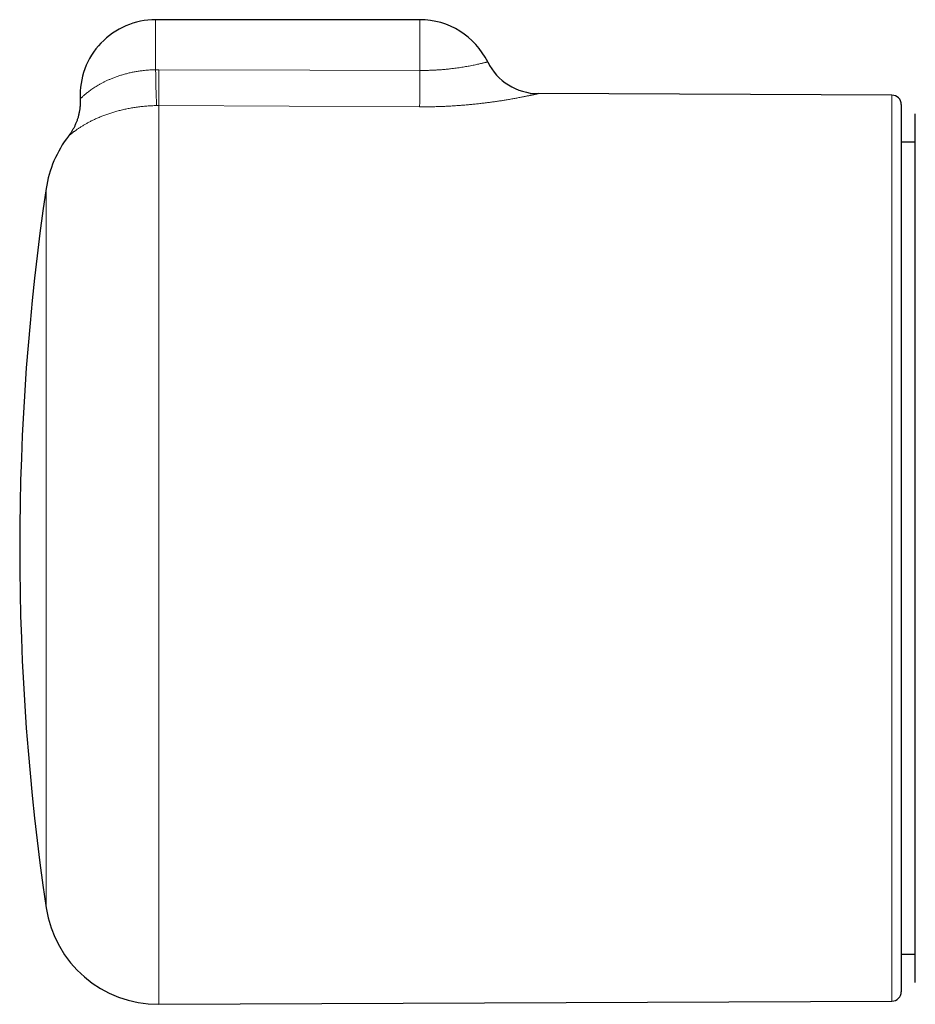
# Model space of a CAD drawing. Header units: millimetres. Extents: x 8 to 818, y 12 to 393.
# Tile 4 of 15: x 270 to 318, y 341 to 393. Entities that reach past the tile are written whole.
import ezdxf

# ---------------------------------------------------------------- set-up
doc = ezdxf.new("R2010")
doc.units = ezdxf.units.MM

msp = doc.modelspace()

# ---------------------------------------------------------------- linework, layer by layer
at = {"color": 7, "linetype": 'Continuous', "lineweight": 30}
for p, q in [((291.417, 392.771), (277.417, 392.771)), ((316.42, 388.773), (297.688, 388.855)), ((316.917, 388.273), (316.917, 341.269)), ((317.66, 386.286), (316.917, 386.286)), ((316.917, 343.257), (317.66, 343.257)), ((277.582, 340.599), (316.42, 340.769))]:
    msp.add_line(p, q, dxfattribs=at)
at = {"color": 252, "linetype": 'Continuous', "lineweight": 0}
for p, q in [((277.417, 390.119), (277.417, 392.771)), ((291.417, 390.081), (291.417, 392.771)), ((277.417, 390.119), (277.595, 390.12)), ((316.42, 340.769), (316.42, 388.773)), ((277.582, 388.221), (277.464, 388.22)), ((277.582, 388.221), (277.582, 340.599)), ((291.404, 388.154), (277.582, 388.221)), ((271.621, 345.72), (271.621, 383.822))]:
    msp.add_line(p, q, dxfattribs=at)
at = {"color": 252, "linetype": 'Continuous', "lineweight": 0, "flags": 128}
msp.add_lwpolyline([(277.595, 390.12), (285.595, 390.097), (291.417, 390.081)], dxfattribs=at)
at = {"color": 7, "linetype": 'Continuous', "lineweight": 30}
for centre, radius, start, end in [((277.417, 388.771), 4, 90, 182.7511), ((291.417, 388.771), 4, 26.1396, 90), ((297.701, 391.855), 3, 206.1386, 269.734), ((316.417, 388.273), 0.5, 0, 89.75), ((277.556, 382.943), 6, 142.3957, 171.5732), ((400.217, 364.771), 130, 171.57319, 188.42681), ((277.556, 346.599), 6, 188.4268, 270.25), ((316.417, 341.269), 0.5, 270.25, 360)]:
    msp.add_arc(centre, radius, start, end, dxfattribs=at)
at = {"color": 252, "linetype": 'Continuous', "lineweight": 0}
for centre, radius, start, end in [((404.941, 392.274), 127.542, 180.96821, 181.82154), ((-172.462, 392.273), 450.062, 359.48416, 359.7259), ((-180.107, 392.32), 471.53, 359.49371, 359.72786)]:
    msp.add_arc(centre, radius, start, end, dxfattribs=at)
for points, knots in [([(291.417, 390.081), (291.456, 390.081), (291.532, 390.081), (291.647, 390.082), (291.762, 390.083), (291.905, 390.087), (292.076, 390.093), (292.273, 390.103), (292.468, 390.115), (292.66, 390.131), (292.848, 390.148), (293.025, 390.167), (293.19, 390.186), (293.343, 390.206), (293.492, 390.227), (293.636, 390.249), (293.774, 390.272), (293.906, 390.294), (294.039, 390.318), (294.172, 390.344), (294.302, 390.37), (294.422, 390.395), (294.532, 390.419), (294.632, 390.442), (294.72, 390.462), (294.796, 390.48), (294.861, 390.496), (294.914, 390.509), (294.956, 390.52), (294.987, 390.528), (295.003, 390.532), (295.01, 390.534), (295.008, 390.533), (295.008, 390.533)], [0, 0, 0, 0, 0.019727, 0.039454, 0.059274, 0.079094, 0.113738, 0.148506, 0.183399, 0.218417, 0.253558, 0.288823, 0.3201, 0.35146, 0.382903, 0.414428, 0.446035, 0.477722, 0.509489, 0.546865, 0.584369, 0.621999, 0.659754, 0.697635, 0.735642, 0.773126, 0.81073, 0.848453, 0.886296, 0.92426, 0.962346, 0.999216, 1, 1, 1, 1]), ([(273.423, 388.579), (273.422, 388.579), (273.421, 388.578), (273.426, 388.583), (273.438, 388.594), (273.457, 388.613), (273.484, 388.639), (273.517, 388.67), (273.558, 388.708), (273.608, 388.752), (273.667, 388.803), (273.735, 388.86), (273.811, 388.921), (273.897, 388.987), (273.993, 389.057), (274.096, 389.128), (274.204, 389.199), (274.318, 389.27), (274.438, 389.34), (274.565, 389.41), (274.699, 389.478), (274.84, 389.546), (274.992, 389.613), (275.156, 389.681), (275.333, 389.747), (275.52, 389.811), (275.715, 389.87), (275.884, 389.915), (276.022, 389.949), (276.159, 389.979), (276.331, 390.013), (276.538, 390.047), (276.727, 390.073), (276.895, 390.09), (277.043, 390.103), (277.179, 390.111), (277.304, 390.117), (277.38, 390.118), (277.417, 390.119)], [0, 0, 0, 0, 0.0060494, 0.0327602, 0.0594712, 0.0866717, 0.1139147, 0.1411611, 0.1683662, 0.1971832, 0.2264995, 0.2558166, 0.2862492, 0.3166825, 0.3481618, 0.3796416, 0.4092371, 0.4389353, 0.4686336, 0.4984675, 0.5283014, 0.5582718, 0.5882421, 0.6213974, 0.6551297, 0.6888619, 0.7237084, 0.7585547, 0.7763019, 0.7940492, 0.8272161, 0.8609669, 0.8947176, 0.917966, 0.941223, 0.9644714, 0.9822357, 1, 1, 1, 1]), ([(297.688, 388.855), (297.688, 388.855), (297.688, 388.855), (297.68, 388.853), (297.666, 388.85), (297.647, 388.846), (297.623, 388.84), (297.594, 388.834), (297.56, 388.826), (297.521, 388.817), (297.476, 388.807), (297.427, 388.797), (297.373, 388.785), (297.314, 388.772), (297.25, 388.759), (297.181, 388.744), (297.107, 388.729), (297.027, 388.712), (296.943, 388.695), (296.853, 388.678), (296.76, 388.659), (296.661, 388.64), (296.558, 388.621), (296.451, 388.601), (296.339, 388.581), (296.223, 388.561), (296.103, 388.54), (295.958, 388.516), (295.787, 388.488), (295.586, 388.457), (295.377, 388.427), (295.161, 388.397), (294.937, 388.368), (294.707, 388.34), (294.47, 388.313), (294.231, 388.288), (293.989, 388.265), (293.745, 388.244), (293.497, 388.224), (293.245, 388.207), (292.99, 388.192), (292.732, 388.18), (292.47, 388.169), (292.207, 388.161), (291.941, 388.156), (291.673, 388.153), (291.494, 388.154), (291.404, 388.154)], [0, 0, 0, 0, 0.014199, 0.035516, 0.053533, 0.07155, 0.089639, 0.107729, 0.125643, 0.143557, 0.161541, 0.179525, 0.197327, 0.21513, 0.232999, 0.250868, 0.269107, 0.287363, 0.30568, 0.323998, 0.342383, 0.360769, 0.379224, 0.397679, 0.4162, 0.434722, 0.453302, 0.471898, 0.499718, 0.527601, 0.555536, 0.583547, 0.61161, 0.639747, 0.667936, 0.696185, 0.723497, 0.750863, 0.778274, 0.805751, 0.833272, 0.860859, 0.88849, 0.916176, 0.944071, 0.972012, 1, 1, 1, 1]), ([(277.464, 388.22), (277.421, 388.219), (277.336, 388.217), (277.209, 388.212), (277.082, 388.205), (276.955, 388.196), (276.828, 388.186), (276.702, 388.173), (276.576, 388.159), (276.451, 388.143), (276.327, 388.125), (276.203, 388.105), (276.081, 388.084), (275.959, 388.061), (275.839, 388.037), (275.719, 388.01), (275.601, 387.982), (275.484, 387.953), (275.37, 387.923), (275.257, 387.891), (275.147, 387.858), (275.038, 387.824), (274.932, 387.788), (274.828, 387.752), (274.727, 387.716), (274.626, 387.677), (274.525, 387.637), (274.424, 387.595), (274.327, 387.553), (274.233, 387.511), (274.142, 387.468), (274.054, 387.426), (273.969, 387.383), (273.887, 387.34), (273.809, 387.298), (273.733, 387.256), (273.661, 387.215), (273.59, 387.172), (273.519, 387.13), (273.45, 387.086), (273.385, 387.044), (273.324, 387.003), (273.266, 386.964), (273.212, 386.926), (273.162, 386.889), (273.115, 386.855), (273.071, 386.822), (273.031, 386.792), (272.995, 386.763), (272.961, 386.737), (272.931, 386.712), (272.905, 386.69), (272.881, 386.671), (272.861, 386.654), (272.844, 386.639), (272.829, 386.627), (272.818, 386.617), (272.81, 386.61), (272.805, 386.606), (272.802, 386.604), (272.803, 386.604), (272.803, 386.604)], [0, 0, 0, 0, 0.014791, 0.029598, 0.044464, 0.059331, 0.074261, 0.089191, 0.104194, 0.119196, 0.134263, 0.149329, 0.164456, 0.179598, 0.194978, 0.210357, 0.225801, 0.241244, 0.256752, 0.27226, 0.287829, 0.303398, 0.319028, 0.334659, 0.350346, 0.366034, 0.382913, 0.399793, 0.416736, 0.43368, 0.45068, 0.467681, 0.484738, 0.501796, 0.518904, 0.536013, 0.553172, 0.570332, 0.589405, 0.608479, 0.627613, 0.646748, 0.665937, 0.685126, 0.70437, 0.723613, 0.742906, 0.762199, 0.781541, 0.800884, 0.820202, 0.839521, 0.858886, 0.87825, 0.897362, 0.916474, 0.935628, 0.954782, 0.973787, 0.992803, 1, 1, 1, 1])]:
    msp.add_open_spline(points, degree=3, knots=knots, dxfattribs=at)
at = {"color": 7, "linetype": 'Continuous', "lineweight": 30}
for points, knots in [([(273.422, 388.579), (273.423, 388.551), (273.425, 388.493), (273.426, 388.406), (273.424, 388.318), (273.419, 388.231), (273.412, 388.144), (273.402, 388.057), (273.39, 387.972), (273.376, 387.887), (273.359, 387.803), (273.34, 387.72), (273.318, 387.638), (273.295, 387.557), (273.269, 387.477), (273.242, 387.399), (273.212, 387.322), (273.181, 387.246), (273.147, 387.172), (273.113, 387.1), (273.077, 387.029), (273.039, 386.961), (273.001, 386.894), (272.961, 386.83), (272.921, 386.768), (272.88, 386.709), (272.841, 386.654), (272.815, 386.62), (272.803, 386.604)], [0, 0, 0, 0, 0.04041, 0.082091, 0.123634, 0.165034, 0.206283, 0.247372, 0.288293, 0.329034, 0.369584, 0.40993, 0.450057, 0.489948, 0.529584, 0.568942, 0.607998, 0.646721, 0.685078, 0.723029, 0.760525, 0.797511, 0.83392, 0.869668, 0.904657, 0.938762, 0.97183, 1, 1, 1, 1]), ([(317.66, 347.228), (317.66, 347.339), (317.66, 347.56), (317.66, 347.902), (317.66, 348.252), (317.66, 348.61), (317.66, 348.957), (317.66, 349.29), (317.66, 349.608), (317.66, 349.931), (317.66, 350.256), (317.66, 350.585), (317.66, 350.948), (317.66, 351.348), (317.66, 351.786), (317.66, 352.23), (317.66, 352.681), (317.66, 353.132), (317.66, 353.581), (317.66, 354.028), (317.66, 354.48), (317.66, 354.937), (317.66, 355.399), (317.66, 355.866), (317.66, 356.337), (317.66, 356.812), (317.66, 357.291), (317.66, 357.782), (317.66, 358.285), (317.66, 358.799), (317.66, 359.318), (317.66, 359.838), (317.66, 360.353), (317.66, 360.862), (317.66, 361.364), (317.66, 361.868), (317.66, 362.373), (317.66, 362.879), (317.66, 363.387), (317.66, 363.895), (317.66, 364.403), (317.66, 364.912), (317.66, 365.429), (317.66, 365.955), (317.66, 366.488), (317.66, 367.021), (317.66, 367.553), (317.66, 368.074), (317.66, 368.585), (317.66, 369.085), (317.66, 369.583), (317.66, 370.079), (317.66, 370.572), (317.66, 371.062), (317.66, 371.55), (317.66, 372.034), (317.66, 372.514), (317.66, 372.999), (317.66, 373.487), (317.66, 373.979), (317.66, 374.466), (317.66, 374.948), (317.66, 375.417), (317.66, 375.872), (317.66, 376.315), (317.66, 376.752), (317.66, 377.183), (317.66, 377.608), (317.66, 378.027), (317.66, 378.439), (317.66, 378.845), (317.66, 379.244), (317.66, 379.642), (317.66, 380.04), (317.66, 380.436), (317.66, 380.823), (317.66, 381.202), (317.66, 381.566), (317.66, 381.915), (317.66, 382.251), (317.66, 382.578), (317.66, 382.896), (317.66, 383.205), (317.66, 383.505), (317.66, 383.797), (317.66, 384.079), (317.66, 384.351), (317.66, 384.619), (317.66, 384.881), (317.66, 385.136), (317.66, 385.38), (317.66, 385.613), (317.66, 385.832), (317.66, 386.036), (317.66, 386.226), (317.66, 386.406), (317.66, 386.575), (317.66, 386.733), (317.66, 386.88), (317.66, 387.017), (317.66, 387.142), (317.66, 387.257), (317.66, 387.362), (317.66, 387.457), (317.66, 387.541), (317.66, 387.614), (317.66, 387.674), (317.66, 387.722), (317.66, 387.757), (317.66, 387.779), (317.66, 387.789), (317.66, 387.788), (317.66, 387.787)], [0, 0, 0, 0, 0.00906, 0.018123, 0.027187, 0.03625, 0.045309, 0.052919, 0.06053, 0.06814, 0.075632, 0.083125, 0.090617, 0.100141, 0.109668, 0.119197, 0.128725, 0.138248, 0.147308, 0.156371, 0.165435, 0.174498, 0.183558, 0.192617, 0.20168, 0.210744, 0.219807, 0.228866, 0.238394, 0.247925, 0.257458, 0.266989, 0.276517, 0.285579, 0.294645, 0.303712, 0.312777, 0.32184, 0.330902, 0.339969, 0.349036, 0.358102, 0.367165, 0.376695, 0.38623, 0.395766, 0.4053, 0.414831, 0.423885, 0.432942, 0.441999, 0.451056, 0.46011, 0.469164, 0.478221, 0.487279, 0.496336, 0.50539, 0.514908, 0.524429, 0.533952, 0.543473, 0.552991, 0.562048, 0.571109, 0.580172, 0.589233, 0.59829, 0.607348, 0.61641, 0.625472, 0.634534, 0.643592, 0.653111, 0.662634, 0.672159, 0.681682, 0.691201, 0.700277, 0.709356, 0.718436, 0.727514, 0.73659, 0.745665, 0.754743, 0.763823, 0.772901, 0.781976, 0.791517, 0.801061, 0.810606, 0.820151, 0.829691, 0.838781, 0.847874, 0.856968, 0.866061, 0.875151, 0.884241, 0.893334, 0.902428, 0.911521, 0.920611, 0.930173, 0.939739, 0.949306, 0.958872, 0.968434, 0.977944, 0.987457, 0.99697, 1, 1, 1, 1]), ([(317.66, 341.762), (317.66, 341.762), (317.66, 341.761), (317.66, 341.77), (317.66, 341.791), (317.66, 341.823), (317.66, 341.864), (317.66, 341.912), (317.66, 341.965), (317.66, 342.025), (317.66, 342.093), (317.66, 342.168), (317.66, 342.258), (317.66, 342.365), (317.66, 342.493), (317.66, 342.633), (317.66, 342.785), (317.66, 342.947), (317.66, 343.117), (317.66, 343.295), (317.66, 343.483), (317.66, 343.682), (317.66, 343.88), (317.66, 344.075), (317.66, 344.266), (317.66, 344.462), (317.66, 344.664), (317.66, 344.872), (317.66, 345.106), (317.66, 345.369), (317.66, 345.661), (317.66, 345.964), (317.66, 346.278), (317.66, 346.593), (317.66, 346.909), (317.66, 347.122), (317.66, 347.228)], [0, 0, 0, 0, 0.011753, 0.043168, 0.074586, 0.106001, 0.137404, 0.163779, 0.190156, 0.216531, 0.242507, 0.268484, 0.294459, 0.327468, 0.360489, 0.393515, 0.426537, 0.459545, 0.490949, 0.522364, 0.553784, 0.5852, 0.616604, 0.642981, 0.669361, 0.695738, 0.721711, 0.747687, 0.77366, 0.80667, 0.839693, 0.87272, 0.905743, 0.938752, 0.969376, 1, 1, 1, 1])]:
    msp.add_open_spline(points, degree=3, knots=knots, dxfattribs=at)

doc.saveas('drawing.dxf')
